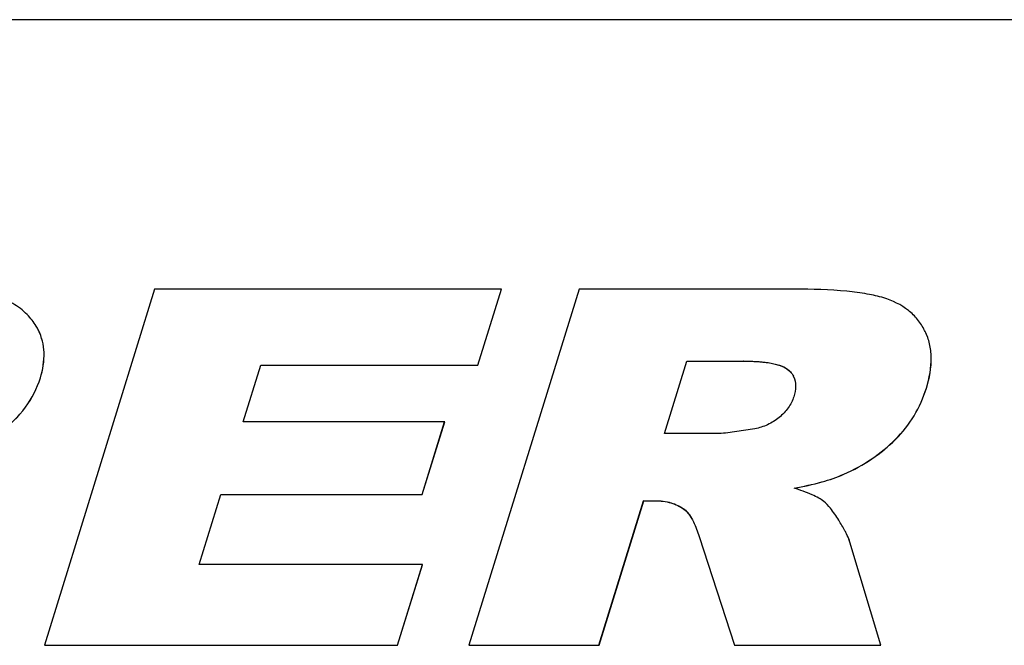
# Model space of a CAD drawing. Header units: millimetres. Extents: x 0 to 4200, y 0 to 2970.
# Tile 12 of 15: x 3422 to 3500, y 1682 to 1732. Entities that reach past the tile are written whole.
import ezdxf

# ---------------------------------------------------------------- set-up
doc = ezdxf.new("R2010")
doc.units = ezdxf.units.MM
doc.header["$LTSCALE"] = 231
doc.layers.get('0').update_dxf_attribs({"linetype": 'CONTINUOUS'})
doc.layers.add('005_AXIS', color=7, linetype='CONTINUOUS')

msp = doc.modelspace()

# ---------------------------------------------------------------- linework, layer by layer
at = {"color": 7, "linetype": 'Continuous'}
for p, q in [((3433.045, 1710.603), (3424.331, 1682.403)), ((3460.504, 1710.603), (3433.045, 1710.603)), ((3466.656, 1710.603), (3457.942, 1682.403)), ((3458.643, 1704.582), (3460.504, 1710.603)), ((3458.646, 1704.576), (3460.507, 1710.597)), ((3460.507, 1710.597), (3460.504, 1710.603)), ((3483.733, 1710.603), (3466.656, 1710.603)), ((3423.854, 1707.338), (3423.851, 1707.344)), ((3494.06, 1707.253), (3494.022, 1707.328)), ((3440.068, 1700.1), (3441.454, 1704.582)), ((3440.073, 1700.099), (3441.457, 1704.576)), ((3441.454, 1704.582), (3458.643, 1704.582)), ((3441.457, 1704.576), (3441.454, 1704.582)), ((3441.457, 1704.576), (3458.646, 1704.576)), ((3458.646, 1704.576), (3458.643, 1704.582)), ((3473.416, 1699.177), (3475.188, 1704.909)), ((3473.421, 1699.175), (3475.191, 1704.903)), ((3475.188, 1704.909), (3479.689, 1704.909)), ((3475.191, 1704.903), (3475.188, 1704.909)), ((3475.191, 1704.903), (3479.692, 1704.903)), ((3456.014, 1700.1), (3440.068, 1700.1)), ((3454.237, 1694.349), (3456.014, 1700.1)), ((3454.24, 1694.342), (3456.017, 1700.094)), ((3456.017, 1700.094), (3456.014, 1700.1)), ((3477.736, 1699.177), (3473.416, 1699.177)), ((3436.573, 1688.789), (3438.291, 1694.349)), ((3436.578, 1688.788), (3438.294, 1694.342)), ((3438.291, 1694.349), (3454.237, 1694.349)), ((3438.294, 1694.342), (3438.291, 1694.349)), ((3438.294, 1694.342), (3454.24, 1694.342)), ((3454.24, 1694.342), (3454.237, 1694.349)), ((3468.233, 1682.403), (3471.77, 1693.848)), ((3468.236, 1682.397), (3471.773, 1693.842)), ((3471.77, 1693.848), (3472.674, 1693.848)), ((3471.773, 1693.842), (3471.77, 1693.848)), ((3471.773, 1693.842), (3472.678, 1693.842)), ((3475.709, 1692.183), (3475.712, 1692.177)), ((3487.838, 1691.216), (3487.836, 1691.221)), ((3476.166, 1691.021), (3478.976, 1682.403)), ((3490.557, 1682.403), (3488.101, 1690.559)), ((3490.56, 1682.397), (3488.104, 1690.553)), ((3454.261, 1688.789), (3436.573, 1688.789)), ((3452.287, 1682.403), (3454.261, 1688.789)), ((3452.29, 1682.397), (3454.264, 1688.783)), ((3454.264, 1688.783), (3454.261, 1688.789)), ((3424.334, 1682.397), (3424.331, 1682.403)), ((3424.331, 1682.403), (3452.287, 1682.403)), ((3424.334, 1682.397), (3452.29, 1682.397)), ((3452.29, 1682.397), (3452.287, 1682.403)), ((3457.945, 1682.397), (3457.942, 1682.403)), ((3457.942, 1682.403), (3468.233, 1682.403)), ((3457.945, 1682.397), (3468.236, 1682.397)), ((3468.236, 1682.397), (3468.233, 1682.403)), ((3478.98, 1682.397), (3478.976, 1682.403)), ((3478.976, 1682.403), (3490.557, 1682.403)), ((3478.98, 1682.397), (3490.56, 1682.397)), ((3490.56, 1682.397), (3490.557, 1682.403))]:
    msp.add_line(p, q, dxfattribs=at)
at = {"color": 9, "linetype": 'Continuous'}
for p, q in [((3479.692, 1704.903), (3479.689, 1704.909)), ((3424.003, 1703.576), (3424, 1703.582)), ((3483.281, 1704.166), (3483.278, 1704.173)), ((3494.164, 1702.768), (3494.16, 1702.774)), ((3491.718, 1698.705), (3491.715, 1698.711)), ((3487.631, 1695.945), (3487.628, 1695.951)), ((3472.678, 1693.842), (3472.674, 1693.848)), ((3474.969, 1693.173), (3474.966, 1693.18)), ((3488.104, 1690.553), (3488.101, 1690.559))]:
    msp.add_line(p, q, dxfattribs=at)
at = {"color": 7, "linetype": 'Continuous'}
msp.add_lwpolyline([(3494.063, 1707.247), (3494.063, 1707.248), (3494.061, 1707.251), (3494.06, 1707.253)], dxfattribs=at)
msp.add_arc((3482.27, 1703.029), 1.52, 25.87831, 26.13831, dxfattribs=at)
for points, knots in [([(3422.967, 1708.583), (3422.63, 1708.931), (3421.794, 1709.556), (3420.241, 1710.178), (3418.352, 1710.538), (3416.979, 1710.603), (3416.24, 1710.603)], [0, 0, 0, 0, 0.201801, 0.428455, 0.691909, 1, 1, 1, 1]), ([(3490.779, 1709.91), (3490.353, 1710.039), (3489.387, 1710.252), (3487.038, 1710.551), (3485.113, 1710.603), (3483.733, 1710.603)], [0, 0, 0, 0, 0.188247, 0.416828, 1, 1, 1, 1]), ([(3494.022, 1707.328), (3493.865, 1707.635), (3493.49, 1708.217), (3492.478, 1709.222), (3491.479, 1709.699), (3490.779, 1709.91)], [0, 0, 0, 0, 0.243523, 0.484189, 1, 1, 1, 1]), ([(3423.851, 1707.344), (3423.797, 1707.454), (3423.554, 1707.902), (3423.235, 1708.306), (3422.967, 1708.583)], [0, 0, 0, 0, 0.242286, 1, 1, 1, 1]), ([(3424, 1703.582), (3424.199, 1704.226), (3424.37, 1705.218), (3424.195, 1706.496), (3423.984, 1707.073), (3423.851, 1707.344)], [0, 0, 0, 0, 0.525595, 0.764693, 1, 1, 1, 1]), ([(3424.003, 1703.576), (3424.202, 1704.22), (3424.373, 1705.212), (3424.198, 1706.49), (3423.987, 1707.067), (3423.854, 1707.337)], [0, 0, 0, 0, 0.525595, 0.764693, 1, 1, 1, 1]), ([(3494.16, 1702.774), (3494.403, 1703.559), (3494.628, 1704.748), (3494.449, 1706.273), (3494.212, 1706.944), (3494.06, 1707.253)], [0, 0, 0, 0, 0.538489, 0.774319, 1, 1, 1, 1]), ([(3494.164, 1702.768), (3494.406, 1703.553), (3494.631, 1704.742), (3494.452, 1706.267), (3494.215, 1706.938), (3494.063, 1707.247)], [0, 0, 0, 0, 0.538489, 0.774319, 1, 1, 1, 1]), ([(3479.689, 1704.909), (3480.339, 1704.909), (3481.303, 1704.871), (3482.515, 1704.619), (3483.071, 1704.365), (3483.278, 1704.173)], [0, 0, 0, 0, 0.524091, 0.772371, 1, 1, 1, 1]), ([(3479.692, 1704.903), (3480.115, 1704.903), (3480.884, 1704.88), (3481.916, 1704.753), (3482.708, 1704.54), (3483.132, 1704.305), (3483.281, 1704.166)], [0, 0, 0, 0, 0.341227, 0.61885, 0.835878, 1, 1, 1, 1]), ([(3420.846, 1699.289), (3421.588, 1699.849), (3422.909, 1701.113), (3423.743, 1702.752), (3424, 1703.582)], [0, 0, 0, 0, 0.517035, 1, 1, 1, 1]), ([(3420.849, 1699.283), (3421.591, 1699.843), (3422.912, 1701.107), (3423.746, 1702.746), (3424.003, 1703.576)], [0, 0, 0, 0, 0.517035, 1, 1, 1, 1]), ([(3483.278, 1704.173), (3483.315, 1704.138), (3483.455, 1703.997), (3483.569, 1703.831), (3483.635, 1703.699)], [0, 0, 0, 0, 0.254043, 1, 1, 1, 1]), ([(3483.281, 1704.166), (3483.318, 1704.132), (3483.456, 1703.993), (3483.57, 1703.829), (3483.635, 1703.699)], [0, 0, 0, 0, 0.258049, 1, 1, 1, 1]), ([(3483.638, 1703.692), (3483.752, 1703.456), (3483.853, 1702.895), (3483.739, 1702.353), (3483.655, 1702.081)], [0, 0, 0, 0, 0.480589, 1, 1, 1, 1]), ([(3491.715, 1698.711), (3492.273, 1699.271), (3493.273, 1700.534), (3493.924, 1702.008), (3494.16, 1702.774)], [0, 0, 0, 0, 0.496782, 1, 1, 1, 1]), ([(3491.718, 1698.705), (3492.276, 1699.265), (3493.276, 1700.528), (3493.927, 1702.002), (3494.164, 1702.768)], [0, 0, 0, 0, 0.496782, 1, 1, 1, 1]), ([(3483.655, 1702.081), (3483.56, 1701.773), (3483.248, 1701.159), (3482.772, 1700.667), (3482.498, 1700.443)], [0, 0, 0, 0, 0.476962, 1, 1, 1, 1]), ([(3482.498, 1700.443), (3482.221, 1700.216), (3481.613, 1699.824), (3480.92, 1699.612), (3480.569, 1699.549)], [0, 0, 0, 0, 0.501368, 1, 1, 1, 1]), ([(3480.569, 1699.549), (3480.096, 1699.465), (3479.387, 1699.345), (3478.442, 1699.222), (3477.971, 1699.177), (3477.736, 1699.177)], [0, 0, 0, 0, 0.50415, 0.754118, 1, 1, 1, 1]), ([(3487.628, 1695.951), (3488.399, 1696.293), (3489.857, 1697.087), (3491.145, 1698.139), (3491.715, 1698.711)], [0, 0, 0, 0, 0.510916, 1, 1, 1, 1]), ([(3487.631, 1695.945), (3488.402, 1696.287), (3489.86, 1697.08), (3491.148, 1698.133), (3491.718, 1698.705)], [0, 0, 0, 0, 0.510916, 1, 1, 1, 1]), ([(3483.682, 1694.849), (3484.424, 1694.98), (3485.763, 1695.266), (3487.066, 1695.701), (3487.628, 1695.951)], [0, 0, 0, 0, 0.550522, 1, 1, 1, 1]), ([(3483.694, 1694.844), (3484.434, 1694.976), (3485.771, 1695.261), (3487.071, 1695.695), (3487.631, 1695.945)], [0, 0, 0, 0, 0.550436, 1, 1, 1, 1]), ([(3486.03, 1693.796), (3485.905, 1693.893), (3485.604, 1694.08), (3484.828, 1694.454), (3484.164, 1694.69), (3483.682, 1694.849)], [0, 0, 0, 0, 0.183321, 0.410834, 1, 1, 1, 1]), ([(3472.674, 1693.848), (3473.098, 1693.848), (3473.911, 1693.758), (3474.657, 1693.406), (3474.966, 1693.18)], [0, 0, 0, 0, 0.525388, 1, 1, 1, 1]), ([(3472.678, 1693.842), (3473.104, 1693.842), (3473.917, 1693.751), (3474.663, 1693.397), (3474.969, 1693.173)], [0, 0, 0, 0, 0.529551, 1, 1, 1, 1]), ([(3487.216, 1692.309), (3487.011, 1692.634), (3486.655, 1693.16), (3486.23, 1693.642), (3486.03, 1693.796)], [0, 0, 0, 0, 0.603543, 1, 1, 1, 1]), ([(3474.966, 1693.18), (3475.136, 1693.055), (3475.415, 1692.733), (3475.618, 1692.369), (3475.709, 1692.183)], [0, 0, 0, 0, 0.504506, 1, 1, 1, 1]), ([(3474.969, 1693.173), (3475.117, 1693.065), (3475.402, 1692.754), (3475.607, 1692.391), (3475.709, 1692.183)], [0, 0, 0, 0, 0.442122, 1, 1, 1, 1]), ([(3487.836, 1691.221), (3487.796, 1691.303), (3487.604, 1691.674), (3487.389, 1692.033), (3487.216, 1692.309)], [0, 0, 0, 0, 0.218401, 1, 1, 1, 1]), ([(3488.101, 1690.559), (3488.088, 1690.609), (3488.015, 1690.836), (3487.918, 1691.054), (3487.836, 1691.221)], [0, 0, 0, 0, 0.21697, 1, 1, 1, 1]), ([(3488.104, 1690.553), (3488.091, 1690.603), (3488.019, 1690.83), (3487.921, 1691.048), (3487.839, 1691.215)], [0, 0, 0, 0, 0.21697, 1, 1, 1, 1])]:
    msp.add_open_spline(points, degree=3, knots=knots, dxfattribs=at)
msp.add_open_spline([(3475.712, 1692.177), (3475.894, 1691.805), (3476.038, 1691.415), (3476.166, 1691.021)], degree=3, dxfattribs=at)
at = {"layer": '005_AXIS', "color": 7, "linetype": 'Continuous'}
msp.add_line((3577.375, 1731.942), (3255.004, 1731.942), dxfattribs=at)

doc.saveas('drawing.dxf')
